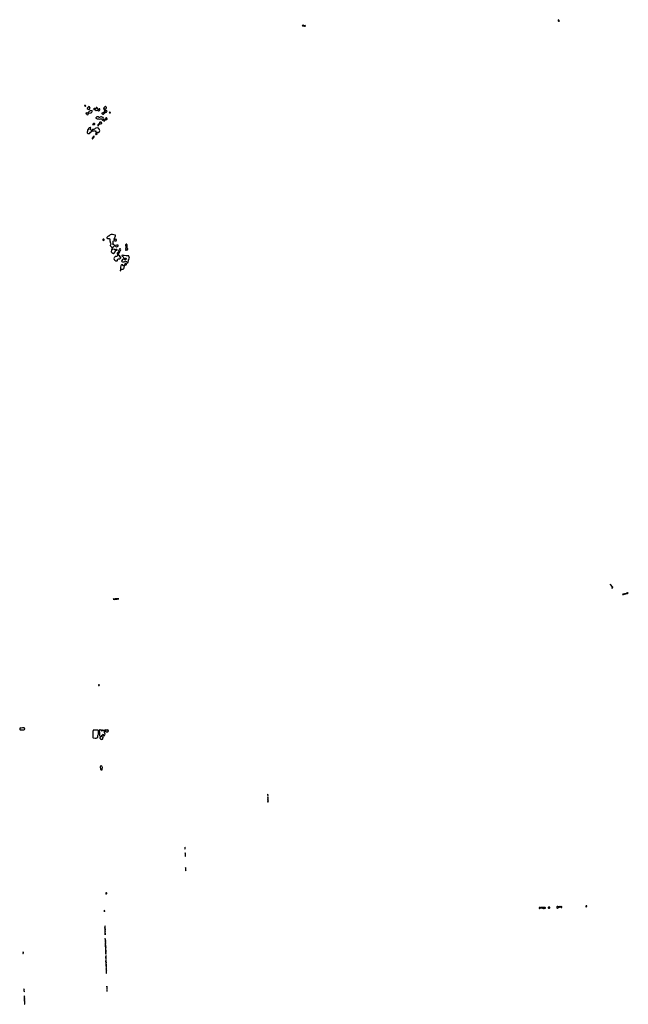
# Model space of a CAD drawing. Extents: x 2551545 to 2886624, y 315747 to 489036.
# Tile 110 of 119: x 2722510 to 2761510, y 402262 to 465419. Entities that reach past the tile are written whole.
import ezdxf

# ---------------------------------------------------------------- set-up
doc = ezdxf.new("R2010")
doc.units = 0

msp = doc.modelspace()

# ---------------------------------------------------------------- linework, layer by layer
at = {"layer": '0CON10XD'}
for points in [[(2740763, 465003), (2740795, 465005), (2740821, 465015), (2740828, 465025), (2740824, 465035), (2740805, 465042), (2740745, 465036), (2740707, 465055), (2740672, 465062), (2740633, 465057), (2740619, 465045), (2740622, 465032), (2740639, 465019), (2740726, 465026), (2740763, 465003)], [(2757075, 465315), (2757095, 465325), (2757091, 465355), (2757065, 465394), (2757025, 465419), (2757015, 465413), (2757007, 465393), (2757013, 465345), (2757035, 465324), (2757075, 465315)], [(2726705, 459864), (2726725, 459864), (2726742, 459885), (2726728, 459915), (2726705, 459924), (2726670, 459915), (2726672, 459895), (2726695, 459871), (2726705, 459864)], [(2726945, 459664), (2726979, 459675), (2727012, 459705), (2727008, 459725), (2726985, 459738), (2726975, 459758), (2726995, 459772), (2727025, 459770), (2727030, 459775), (2727006, 459796), (2726991, 459825), (2726945, 459841), (2726895, 459811), (2726860, 459775), (2726837, 459735), (2726842, 459715), (2726905, 459671), (2726945, 459664)], [(2727563, 459583), (2727595, 459584), (2727615, 459594), (2727622, 459605), (2727643, 459655), (2727643, 459693), (2727625, 459694), (2727565, 459663), (2727533, 459663), (2727510, 459685), (2727499, 459735), (2727476, 459775), (2727462, 459785), (2727435, 459788), (2727420, 459780), (2727414, 459765), (2727416, 459724), (2727389, 459701), (2727355, 459702), (2727335, 459722), (2727315, 459730), (2727285, 459724), (2727248, 459705), (2727260, 459675), (2727262, 459652), (2727275, 459652), (2727287, 459663), (2727326, 459656), (2727395, 459598), (2727415, 459596), (2727475, 459620), (2727505, 459620), (2727563, 459583)], [(2727945, 459577), (2727965, 459580), (2727990, 459595), (2728006, 459635), (2728005, 459647), (2727978, 459675), (2727976, 459694), (2728025, 459703), (2728055, 459731), (2728065, 459755), (2728065, 459801), (2728035, 459838), (2728015, 459850), (2727983, 459845), (2727952, 459818), (2727927, 459783), (2727892, 459765), (2727920, 459725), (2727890, 459715), (2727882, 459705), (2727895, 459698), (2727917, 459697), (2727928, 459688), (2727939, 459665), (2727924, 459604), (2727933, 459585), (2727945, 459577)], [(2726865, 459323), (2726905, 459353), (2726921, 459385), (2726928, 459422), (2727075, 459450), (2727127, 459475), (2727137, 459485), (2727143, 459525), (2727161, 459565), (2727158, 459585), (2727065, 459581), (2727035, 459572), (2726990, 459545), (2726963, 459525), (2726928, 459485), (2726925, 459430), (2726875, 459431), (2726828, 459448), (2726805, 459450), (2726763, 459425), (2726753, 459415), (2726750, 459395), (2726785, 459389), (2726814, 459345), (2726839, 459329), (2726865, 459323)], [(2727905, 458893), (2727975, 458952), (2728012, 458995), (2728025, 459020), (2728085, 459028), (2728115, 459044), (2728114, 459065), (2728078, 459118), (2728055, 459126), (2728034, 459116), (2728015, 459030), (2727995, 459037), (2727877, 459027), (2727864, 459045), (2727875, 459105), (2727865, 459135), (2727845, 459152), (2727745, 459197), (2727715, 459199), (2727674, 459165), (2727625, 459152), (2727605, 459156), (2727553, 459193), (2727535, 459196), (2727457, 459183), (2727402, 459148), (2727389, 459125), (2727396, 459105), (2727426, 459085), (2727475, 459069), (2727555, 459061), (2727605, 459032), (2727674, 459056), (2727755, 459058), (2727774, 459045), (2727784, 459014), (2727813, 458963), (2727825, 458963), (2727842, 458975), (2727855, 458992), (2727869, 458989), (2727893, 458903), (2727905, 458893)], [(2727835, 459363), (2727875, 459365), (2727905, 459384), (2727965, 459442), (2728005, 459456), (2728035, 459484), (2728065, 459489), (2728082, 459498), (2728112, 459575), (2728065, 459590), (2728008, 459572), (2727988, 459535), (2727963, 459515), (2727849, 459451), (2727774, 459425), (2727772, 459402), (2727795, 459378), (2727835, 459363)], [(2728285, 459440), (2728305, 459443), (2728319, 459451), (2728322, 459465), (2728295, 459493), (2728275, 459496), (2728246, 459475), (2728255, 459454), (2728285, 459440)], [(2727305, 458690), (2727321, 458715), (2727321, 458735), (2727310, 458755), (2727285, 458764), (2727235, 458756), (2727200, 458710), (2727183, 458703), (2727185, 458694), (2727218, 458702), (2727275, 458690), (2727305, 458690)], [(2727525, 458618), (2727535, 458620), (2727611, 458705), (2727620, 458740), (2727649, 458729), (2727685, 458729), (2727763, 458755), (2727770, 458765), (2727769, 458785), (2727739, 458849), (2727725, 458851), (2727654, 458836), (2727623, 458815), (2727614, 458795), (2727610, 458760), (2727595, 458758), (2727585, 458748), (2727527, 458665), (2727520, 458625), (2727525, 458618)], [(2726885, 458119), (2726965, 458124), (2726985, 458128), (2727013, 458147), (2727055, 458199), (2727127, 458265), (2727137, 458283), (2727157, 458293), (2727214, 458284), (2727255, 458298), (2727305, 458282), (2727375, 458307), (2727381, 458275), (2727377, 458255), (2727362, 458235), (2727365, 458222), (2727445, 458210), (2727483, 458213), (2727515, 458187), (2727565, 458178), (2727594, 458195), (2727605, 458213), (2727634, 458315), (2727632, 458352), (2727620, 458380), (2727554, 458464), (2727522, 458478), (2727382, 458458), (2727340, 458440), (2727299, 458401), (2727262, 458378), (2727245, 458374), (2727222, 458382), (2727179, 458371), (2727135, 458320), (2727085, 458330), (2727064, 458344), (2727051, 458365), (2727052, 458438), (2727061, 458485), (2727054, 458504), (2727035, 458512), (2726977, 458493), (2726952, 458475), (2726906, 458415), (2726922, 458358), (2726908, 458352), (2726865, 458354), (2726854, 458345), (2726846, 458325), (2726844, 458265), (2726833, 458195), (2726841, 458165), (2726861, 458135), (2726885, 458119)], [(2727165, 457776), (2727185, 457780), (2727255, 457856), (2727284, 457915), (2727290, 457935), (2727285, 457942), (2727265, 457944), (2727235, 457926), (2727159, 457825), (2727151, 457805), (2727153, 457785), (2727165, 457776)], [(2727415, 458052), (2727445, 458066), (2727465, 458084), (2727469, 458095), (2727456, 458116), (2727425, 458130), (2727405, 458130), (2727396, 458124), (2727377, 458085), (2727377, 458075), (2727388, 458058), (2727415, 458052)], [(2728435, 450772), (2728495, 450826), (2728522, 450878), (2728575, 450907), (2728593, 450927), (2728591, 450941), (2728560, 450975), (2728539, 450989), (2728492, 451002), (2728484, 451014), (2728481, 451025), (2728498, 451085), (2728496, 451154), (2728506, 451214), (2728526, 451234), (2728575, 451250), (2728585, 451250), (2728615, 451230), (2728675, 451231), (2728701, 451245), (2728717, 451275), (2728718, 451298), (2728706, 451315), (2728654, 451334), (2728625, 451331), (2728575, 451308), (2728554, 451315), (2728556, 451365), (2728629, 451495), (2728656, 451565), (2728657, 451585), (2728639, 451599), (2728549, 451629), (2728465, 451650), (2728415, 451655), (2728382, 451648), (2728315, 451615), (2728285, 451594), (2728252, 451558), (2728219, 451541), (2728179, 451525), (2728139, 451495), (2728102, 451445), (2728100, 451415), (2728145, 451393), (2728215, 451376), (2728255, 451376), (2728274, 451364), (2728286, 451346), (2728296, 451315), (2728294, 451255), (2728287, 451225), (2728337, 451075), (2728341, 451045), (2728340, 451015), (2728313, 450935), (2728314, 450915), (2728325, 450904), (2728360, 450890), (2728375, 450868), (2728399, 450849), (2728420, 450795), (2728435, 450772)], [(2727875, 451264), (2727915, 451274), (2727923, 451285), (2727916, 451316), (2727896, 451336), (2727855, 451331), (2727838, 451315), (2727847, 451277), (2727875, 451264)], [(2728735, 450854), (2728815, 450892), (2728825, 450904), (2728828, 450928), (2728811, 450955), (2728784, 450964), (2728735, 450959), (2728676, 450944), (2728640, 450925), (2728642, 450905), (2728656, 450896), (2728668, 450875), (2728708, 450858), (2728735, 450854)], [(2729305, 450637), (2729325, 450644), (2729375, 450661), (2729415, 450662), (2729442, 450705), (2729435, 450730), (2729398, 450758), (2729401, 450835), (2729390, 450890), (2729393, 450975), (2729385, 451001), (2729365, 451014), (2729335, 451012), (2729311, 450999), (2729294, 450975), (2729281, 450925), (2729284, 450904), (2729331, 450865), (2729341, 450845), (2729334, 450816), (2729303, 450785), (2729296, 450764), (2729302, 450705), (2729289, 450655), (2729295, 450640), (2729305, 450637)], [(2728525, 450408), (2728545, 450412), (2728626, 450525), (2728669, 450631), (2728675, 450637), (2728735, 450638), (2728745, 450642), (2728756, 450654), (2728756, 450665), (2728744, 450684), (2728710, 450685), (2728673, 450677), (2728655, 450662), (2728605, 450660), (2728565, 450692), (2728485, 450683), (2728445, 450712), (2728425, 450709), (2728404, 450695), (2728391, 450655), (2728391, 450595), (2728376, 450555), (2728379, 450535), (2728404, 450485), (2728424, 450465), (2728496, 450416), (2728525, 450408)], [(2728705, 449951), (2728755, 449955), (2728781, 449969), (2728780, 450035), (2728795, 450066), (2728835, 450081), (2728935, 450070), (2728998, 450145), (2728999, 450169), (2728985, 450187), (2728945, 450200), (2728905, 450190), (2728900, 450195), (2728900, 450215), (2728930, 450245), (2728928, 450265), (2728905, 450287), (2728855, 450302), (2728832, 450302), (2728828, 450355), (2728859, 450415), (2728874, 450475), (2728916, 450534), (2728930, 450575), (2728979, 450625), (2728983, 450665), (2728976, 450696), (2728965, 450712), (2728945, 450721), (2728915, 450714), (2728899, 450701), (2728884, 450656), (2728851, 450615), (2728861, 450565), (2728856, 450544), (2728816, 450494), (2728755, 450435), (2728747, 450405), (2728752, 450375), (2728798, 450355), (2728797, 450333), (2728777, 450285), (2728747, 450253), (2728714, 450236), (2728650, 450230), (2728631, 450229), (2728602, 450215), (2728588, 450175), (2728556, 450134), (2728552, 450095), (2728567, 450045), (2728605, 450003), (2728675, 449962), (2728705, 449951)], [(2728955, 449320), (2728985, 449321), (2729000, 449345), (2729002, 449385), (2729055, 449411), (2729135, 449422), (2729155, 449431), (2729184, 449465), (2729199, 449505), (2729206, 449564), (2729216, 449595), (2729206, 449636), (2729185, 449649), (2729135, 449630), (2729118, 449645), (2729117, 449675), (2729110, 449685), (2729086, 449696), (2729040, 449685), (2729005, 449666), (2728982, 449635), (2728970, 449545), (2728974, 449426), (2728942, 449335), (2728955, 449320)], [(2729411, 449811), (2729425, 449814), (2729445, 449824), (2729469, 449861), (2729489, 449955), (2729482, 450008), (2729515, 450083), (2729540, 450115), (2729509, 450249), (2729495, 450273), (2729475, 450281), (2729325, 450273), (2729205, 450304), (2729162, 450288), (2729125, 450306), (2729085, 450304), (2729060, 450295), (2729051, 450275), (2729054, 450264), (2729075, 450241), (2729115, 450223), (2729141, 450201), (2729156, 450176), (2729161, 450145), (2729185, 450120), (2729215, 450110), (2729275, 450119), (2729305, 450114), (2729325, 450099), (2729336, 450075), (2729334, 450055), (2729315, 450027), (2729290, 450015), (2729246, 450016), (2729225, 450038), (2729185, 450062), (2729125, 450046), (2729105, 450033), (2729059, 449975), (2729043, 449935), (2729056, 449916), (2729101, 449890), (2729125, 449886), (2729205, 449893), (2729295, 449921), (2729353, 449913), (2729376, 449896), (2729378, 449865), (2729400, 449820), (2729411, 449811)], [(2729255, 449664), (2729275, 449672), (2729284, 449686), (2729305, 449687), (2729328, 449702), (2729346, 449725), (2729358, 449755), (2729353, 449763), (2729305, 449778), (2729285, 449778), (2729270, 449770), (2729233, 449693), (2729235, 449670), (2729255, 449664)], [(2760475, 428955), (2760486, 428964), (2760494, 428996), (2760515, 429003), (2760512, 429015), (2760495, 429041), (2760462, 429072), (2760435, 429124), (2760390, 429160), (2760385, 429179), (2760355, 429209), (2760355, 429191), (2760375, 429168), (2760390, 429160), (2760412, 429102), (2760462, 429062), (2760484, 429015), (2760484, 429005), (2760465, 428993), (2760456, 428975), (2760461, 428961), (2760475, 428955)], [(2728555, 428234), (2728587, 428253), (2728625, 428246), (2728666, 428254), (2728755, 428250), (2728860, 428265), (2728745, 428276), (2728705, 428266), (2728625, 428271), (2728595, 428260), (2728515, 428262), (2728498, 428255), (2728502, 428245), (2728555, 428234)], [(2761155, 428542), (2761177, 428555), (2761178, 428562), (2761225, 428558), (2761322, 428588), (2761355, 428592), (2761381, 428609), (2761415, 428619), (2761455, 428619), (2761491, 428635), (2761510, 428655), (2761455, 428651), (2761395, 428631), (2761373, 428617), (2761264, 428594), (2761193, 428567), (2761165, 428564), (2761134, 428545), (2761155, 428542)], [(2727585, 422717), (2727595, 422721), (2727628, 422745), (2727620, 422765), (2727605, 422769), (2727575, 422764), (2727553, 422745), (2727550, 422735), (2727559, 422719), (2727585, 422717)], [(2722665, 419858), (2722715, 419863), (2722745, 419872), (2722775, 419868), (2722814, 419886), (2722848, 419915), (2722815, 419974), (2722795, 419993), (2722755, 419998), (2722725, 419988), (2722695, 419994), (2722595, 419980), (2722565, 419998), (2722555, 419998), (2722514, 419975), (2722510, 419895), (2722543, 419863), (2722565, 419858), (2722615, 419863), (2722665, 419858)], [(2727345, 419341), (2727405, 419344), (2727493, 419367), (2727512, 419385), (2727524, 419435), (2727524, 419496), (2727549, 419591), (2727556, 419645), (2727556, 419685), (2727568, 419745), (2727560, 419805), (2727525, 419857), (2727445, 419851), (2727286, 419854), (2727225, 419848), (2727212, 419825), (2727196, 419764), (2727190, 419705), (2727194, 419475), (2727202, 419385), (2727215, 419364), (2727245, 419348), (2727345, 419341)], [(2727725, 419240), (2727748, 419262), (2727755, 419280), (2727765, 419280), (2727782, 419262), (2727795, 419260), (2727805, 419270), (2727815, 419270), (2727840, 419295), (2727840, 419365), (2727850, 419375), (2727850, 419395), (2727837, 419407), (2727803, 419413), (2727780, 419425), (2727782, 419518), (2727820, 419525), (2727837, 419543), (2727843, 419567), (2727855, 419580), (2727875, 419500), (2727888, 419488), (2727915, 419482), (2727940, 419505), (2727972, 419575), (2727976, 419596), (2727956, 419645), (2727951, 419685), (2727952, 419755), (2727948, 419765), (2727960, 419795), (2727960, 419815), (2727932, 419862), (2727874, 419836), (2727855, 419800), (2727842, 419802), (2727830, 419815), (2727830, 419825), (2727810, 419845), (2727783, 419847), (2727760, 419825), (2727760, 419795), (2727745, 419780), (2727730, 419795), (2727725, 419850), (2727705, 419858), (2727665, 419852), (2727625, 419860), (2727612, 419848), (2727610, 419825), (2727600, 419815), (2727600, 419795), (2727612, 419765), (2727613, 419725), (2727627, 419683), (2727622, 419595), (2727630, 419545), (2727624, 419514), (2727635, 419488), (2727668, 419458), (2727672, 419435), (2727660, 419375), (2727652, 419365), (2727652, 419335), (2727660, 419315), (2727678, 419298), (2727692, 419262), (2727725, 419240)], [(2728045, 419738), (2728125, 419742), (2728165, 419748), (2728188, 419765), (2728198, 419815), (2728180, 419855), (2728155, 419858), (2728115, 419850), (2728095, 419830), (2728085, 419830), (2728056, 419866), (2728015, 419866), (2727998, 419855), (2727980, 419825), (2727980, 419815), (2728004, 419754), (2728045, 419738)], [(2727775, 417300), (2727787, 417313), (2727796, 417344), (2727802, 417385), (2727816, 417424), (2727813, 417443), (2727780, 417535), (2727735, 417567), (2727715, 417570), (2727693, 417545), (2727674, 417485), (2727691, 417345), (2727694, 417334), (2727725, 417302), (2727775, 417300)], [(2738415, 415650), (2738422, 415665), (2738417, 415695), (2738421, 415725), (2738415, 415750), (2738405, 415750), (2738399, 415695), (2738415, 415650)], [(2738405, 415233), (2738439, 415255), (2738448, 415285), (2738439, 415315), (2738441, 415415), (2738426, 415436), (2738432, 415535), (2738425, 415548), (2738415, 415550), (2738398, 415505), (2738403, 415415), (2738396, 415365), (2738412, 415305), (2738397, 415245), (2738405, 415233)], [(2733115, 412210), (2733108, 412315), (2733105, 412328), (2733095, 412332), (2733100, 412295), (2733093, 412267), (2733095, 412240), (2733105, 412218), (2733115, 412210)], [(2733125, 411752), (2733132, 411785), (2733129, 411815), (2733133, 411875), (2733122, 411915), (2733129, 411945), (2733115, 411970), (2733111, 411815), (2733118, 411758), (2733125, 411752)], [(2733155, 410828), (2733164, 410846), (2733160, 410905), (2733149, 410935), (2733158, 410985), (2733145, 411028), (2733135, 411032), (2733133, 410975), (2733128, 410955), (2733133, 410925), (2733129, 410895), (2733135, 410864), (2733155, 410828)], [(2728045, 409338), (2728065, 409340), (2728083, 409357), (2728086, 409386), (2728064, 409404), (2728037, 409403), (2728026, 409384), (2728030, 409350), (2728045, 409338)], [(2727945, 408190), (2727947, 408255), (2727935, 408310), (2727931, 408265), (2727940, 408225), (2727934, 408214), (2727945, 408190)], [(2755825, 408396), (2755835, 408399), (2755872, 408455), (2755845, 408472), (2755797, 408465), (2755793, 408447), (2755805, 408420), (2755825, 408396)], [(2756085, 408398), (2756115, 408424), (2756145, 408406), (2756190, 408420), (2756198, 408432), (2756201, 408455), (2756185, 408477), (2756142, 408478), (2756105, 408472), (2756062, 408478), (2756025, 408467), (2755995, 408471), (2755955, 408462), (2755905, 408475), (2755882, 408465), (2755877, 408455), (2755915, 408442), (2755937, 408443), (2755955, 408451), (2756005, 408439), (2756065, 408400), (2756085, 408398)], [(2756455, 408434), (2756479, 408455), (2756488, 408475), (2756483, 408483), (2756415, 408503), (2756395, 408502), (2756372, 408465), (2756378, 408445), (2756405, 408434), (2756455, 408434)], [(2756965, 408432), (2757005, 408460), (2757175, 408506), (2757234, 408464), (2757245, 408464), (2757256, 408484), (2757257, 408517), (2757245, 408532), (2757175, 408520), (2757151, 408531), (2757125, 408532), (2757078, 408522), (2757035, 408505), (2756988, 408528), (2756961, 408529), (2756937, 408515), (2756930, 408495), (2756940, 408450), (2756955, 408435), (2756965, 408432)], [(2758825, 408504), (2758842, 408518), (2758852, 408555), (2758845, 408575), (2758835, 408579), (2758804, 408576), (2758788, 408562), (2758798, 408518), (2758808, 408508), (2758825, 408504)], [(2727985, 406960), (2727998, 407065), (2727981, 407125), (2727988, 407155), (2727982, 407205), (2727990, 407265), (2727975, 407290), (2727963, 407265), (2727968, 407222), (2727951, 407185), (2727972, 407135), (2727956, 407095), (2727970, 407060), (2727973, 407005), (2727985, 406960)], [(2727995, 406720), (2727990, 406800), (2727996, 406805), (2727990, 406810), (2727992, 406855), (2727985, 406930), (2727975, 406895), (2727985, 406810), (2727990, 406810), (2727981, 406765), (2727984, 406724), (2727995, 406720)], [(2728025, 405470), (2728034, 405476), (2728041, 405505), (2728036, 405565), (2728026, 405595), (2728046, 405635), (2728047, 405705), (2728032, 405735), (2728036, 405815), (2728027, 405875), (2728041, 405915), (2728021, 405975), (2728034, 406056), (2728013, 406135), (2728017, 406173), (2728012, 406202), (2728021, 406245), (2728012, 406282), (2728019, 406345), (2728011, 406385), (2728017, 406425), (2727995, 406492), (2727973, 406455), (2727987, 406425), (2727982, 406385), (2727991, 406345), (2727987, 406293), (2728002, 406182), (2727994, 406095), (2727997, 405993), (2728007, 405925), (2728005, 405860), (2728007, 405775), (2728002, 405755), (2728012, 405712), (2728015, 405625), (2728024, 405595), (2728012, 405555), (2728011, 405495), (2728025, 405470)], [(2722725, 405523), (2722746, 405575), (2722735, 405600), (2722730, 405600), (2722730, 405625), (2722725, 405628), (2722724, 405605), (2722730, 405595), (2722711, 405545), (2722715, 405526), (2722725, 405523)], [(2728045, 405167), (2728055, 405178), (2728058, 405195), (2728052, 405225), (2728054, 405305), (2728041, 405335), (2728054, 405365), (2728035, 405398), (2728009, 405295), (2728022, 405265), (2728017, 405225), (2728035, 405178), (2728045, 405167)], [(2728055, 404642), (2728067, 404655), (2728062, 404735), (2728071, 404775), (2728048, 404845), (2728050, 404905), (2728059, 404925), (2728063, 404985), (2728048, 405025), (2728047, 405105), (2728035, 405110), (2728038, 405075), (2728018, 405025), (2728016, 405005), (2728044, 404916), (2728034, 404885), (2728040, 404845), (2728030, 404815), (2728044, 404775), (2728036, 404745), (2728055, 404642)], [(2728065, 404410), (2728069, 404525), (2728077, 404555), (2728052, 404612), (2728040, 404605), (2728051, 404575), (2728038, 404535), (2728058, 404485), (2728041, 404445), (2728065, 404410)], [(2728065, 404230), (2728071, 404265), (2728065, 404400), (2728048, 404385), (2728046, 404375), (2728060, 404345), (2728051, 404325), (2728053, 404287), (2728043, 404265), (2728065, 404230)], [(2722805, 403058), (2722809, 403081), (2722800, 403120), (2722800, 403245), (2722795, 403250), (2722784, 403225), (2722794, 403186), (2722778, 403145), (2722788, 403085), (2722795, 403062), (2722805, 403058)], [(2728105, 403250), (2728109, 403325), (2728095, 403428), (2728084, 403415), (2728094, 403404), (2728094, 403295), (2728102, 403282), (2728105, 403250)], [(2728105, 403098), (2728114, 403125), (2728116, 403165), (2728105, 403220), (2728095, 403210), (2728093, 403195), (2728099, 403155), (2728095, 403115), (2728105, 403098)], [(2722835, 402262), (2722836, 402415), (2722826, 402495), (2722831, 402605), (2722815, 402634), (2722801, 402615), (2722806, 402585), (2722794, 402565), (2722820, 402495), (2722808, 402345), (2722818, 402315), (2722819, 402285), (2722825, 402268), (2722835, 402262)], [(2722815, 402648), (2722821, 402675), (2722817, 402695), (2722827, 402715), (2722826, 402755), (2722815, 402792), (2722807, 402797), (2722801, 402785), (2722810, 402755), (2722804, 402725), (2722814, 402695), (2722803, 402665), (2722815, 402648)]]:
    msp.add_lwpolyline(points, dxfattribs=at)

doc.saveas('drawing.dxf')
